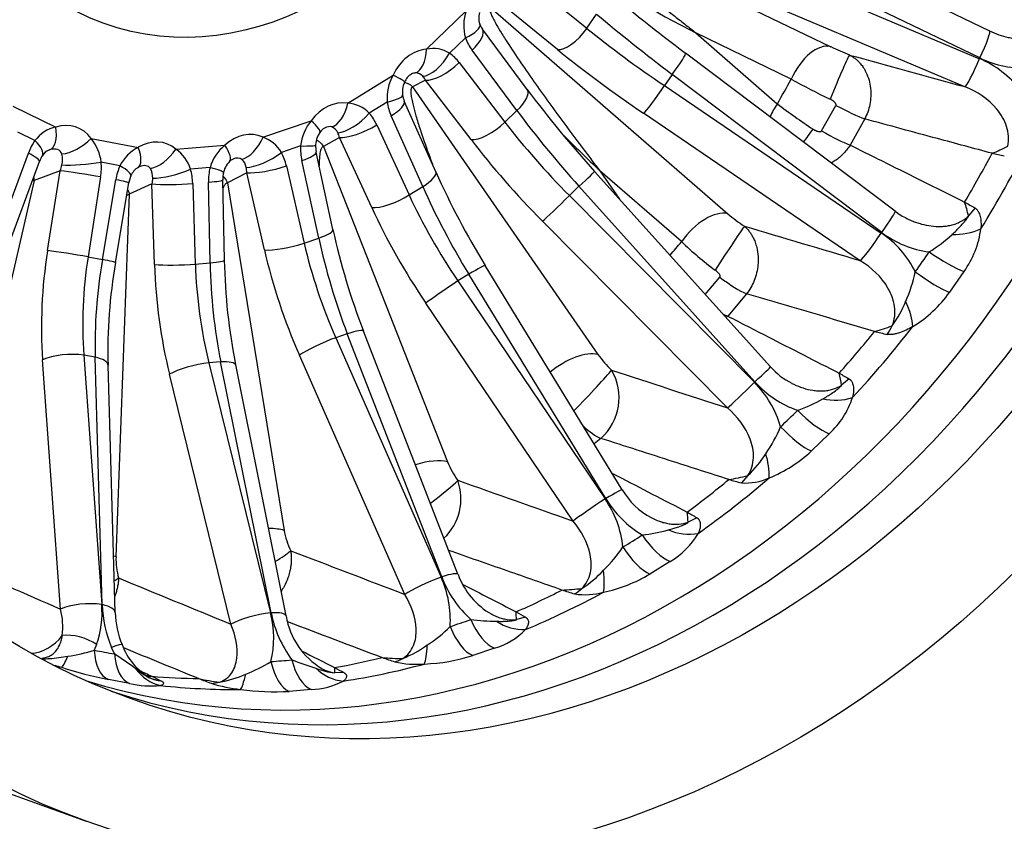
# Model space of a CAD drawing. Header units: millimetres. Extents: x 0 to 1980, y 0 to 1400.
# Tile 7 of 21: x 1344 to 1524, y 213 to 359. Entities that reach past the tile are written whole.
import ezdxf

# ---------------------------------------------------------------- set-up
doc = ezdxf.new("R2010")
doc.units = ezdxf.units.MM
doc.header["$LTSCALE"] = 6.666667
doc.layers.add('CAP400B', color=7, linetype='Continuous')
doc.layers.add('Default', color=7, linetype='Continuous')

# ---------------------------------------------------------------- blocks, each defined once
blk = doc.blocks.new('SE1')
at = {"layer": 'CAP400B', "color": 7, "linetype": 'Continuous'}
for p, q in [((1441.49, 378.17), (1492, 353.71)), ((1478.02, 377.27), (1520.9, 356.59)), ((1519.12, 351.66), (1476.24, 372.34)), ((1475.22, 370.04), (1519.06, 351.53)), ((1437.29, 365.45), (1447.63, 357.05)), ((1516.37, 346.44), (1472.53, 364.95)), ((1418.44, 353.27), (1425.68, 360.25)), ((1430.11, 360.82), (1473.29, 323.34)), ((1442.27, 353.2), (1431.93, 361.6)), ((1447.63, 357.05), (1449.42, 359.61)), ((1436.81, 345.9), (1428.65, 356.87)), ((1425.56, 355.29), (1422.67, 352.52)), ((1467.47, 356.23), (1482.28, 343.33)), ((1484.82, 347.83), (1467.47, 356.23)), ((1434.92, 342.09), (1426.76, 353.06)), ((1503.69, 323.81), (1465.59, 352.52)), ((1424.44, 350.82), (1432.73, 339.99)), ((1404.17, 343.43), (1412.39, 348.54)), ((1418.27, 347.65), (1415.94, 346.39)), ((1426.57, 336.81), (1418.27, 347.65)), ((1463.18, 348.66), (1461.76, 346.63)), ((1501.27, 319.95), (1463.18, 348.66)), ((1415.94, 346.39), (1449.66, 297.76)), ((1461.76, 346.63), (1501.19, 319.84)), ((1343.22, 342.91), (1351.05, 339.1)), ((1411.32, 343.65), (1408.05, 341.61)), ((1420.16, 330.98), (1414.43, 343.82)), ((1432.73, 339.99), (1434.92, 342.09)), ((1490.33, 338.39), (1492.95, 343.04)), ((1417.78, 328.3), (1412.05, 341.14)), ((1497.36, 314.81), (1457.93, 341.6)), ((1498.19, 340.57), (1495.52, 335.83)), ((1388.73, 337.26), (1397.51, 340.25)), ((1409.42, 339.5), (1415.3, 326.76)), ((1347.25, 336.67), (1344.13, 338.18)), ((1357.47, 337), (1366.06, 335.41)), ((1402.62, 337.21), (1399.72, 335.59)), ((1408.51, 324.46), (1402.62, 337.21)), ((1372.9, 335.08), (1381.81, 335.8)), ((1395.57, 335.66), (1392.08, 334.47)), ((1399.72, 335.59), (1422.3, 278.25)), ((1341.05, 320.72), (1346.06, 334.35)), ((1401.46, 320.46), (1398.4, 334.55)), ((1343.05, 319.22), (1348.05, 332.85)), ((1362.71, 332.08), (1359.29, 332.71)), ((1379.09, 331.74), (1375.55, 331.45)), ((1392.98, 332.05), (1396.21, 318.02)), ((1398.86, 318.92), (1395.8, 333.01)), ((1351.82, 331.16), (1347.09, 329.39)), ((1349.54, 316.63), (1351.82, 331.16)), ((1359.2, 330.03), (1356.92, 315.51)), ((1385.76, 330.8), (1382.25, 328.98)), ((1388.99, 316.77), (1385.76, 330.8)), ((1481.03, 295.52), (1449.02, 331.04)), ((1450.01, 331.14), (1453.56, 326.01)), ((1464.85, 318.27), (1450.01, 331.14)), ((1347.09, 329.39), (1335, 276.86)), ((1359.51, 315.03), (1361.95, 329.53)), ((1361.89, 314.47), (1364.33, 328.96)), ((1368.54, 328.75), (1364.41, 326.88)), ((1369, 314.11), (1368.54, 328.75)), ((1375.96, 328.84), (1376.42, 314.2)), ((1379.11, 314.42), (1378.81, 329.07)), ((1381.7, 314.88), (1381.4, 329.53)), ((1382.25, 328.98), (1392.58, 265.78)), ((1415.3, 326.76), (1417.78, 328.3)), ((1446.2, 328.33), (1444.46, 326.65)), ((1478.2, 292.8), (1446.2, 328.33)), ((1364.41, 326.88), (1361.99, 260.99)), ((1444.46, 326.65), (1478.11, 292.71)), ((1518.24, 324.39), (1517.06, 322.96)), ((1473.21, 288.04), (1439.56, 321.99)), ((1396.21, 318.02), (1398.86, 318.92)), ((1356.92, 315.51), (1359.51, 315.03)), ((1376.42, 314.2), (1379.11, 314.42)), ((1454.07, 273.14), (1429.16, 313.91)), ((1426.16, 312.35), (1424.19, 311.12)), ((1451.07, 271.58), (1426.16, 312.35)), ((1469.17, 308.68), (1471.84, 311.81)), ((1516.23, 312.85), (1513.6, 309.06)), ((1424.19, 311.12), (1450.96, 271.51)), ((1476.7, 308.79), (1473.26, 304.73)), ((1445.12, 267.48), (1418.35, 307.09)), ((1404.07, 301.53), (1401.96, 300.81)), ((1421.24, 257.34), (1404.07, 301.53)), ((1424.19, 257.8), (1407.03, 301.99)), ((1401.96, 300.81), (1421.12, 257.3)), ((1358.2, 297.25), (1356.14, 297.63)), ((1356.14, 297.63), (1359.39, 252.3)), ((1414.51, 254.14), (1395.35, 297.66)), ((1351.9, 251.47), (1348.65, 296.79)), ((1359.5, 252.28), (1358.2, 297.25)), ((1361.84, 250.83), (1360.54, 295.8)), ((1381.03, 296.41), (1378.9, 296.24)), ((1378.9, 296.24), (1390.08, 250.79)), ((1390.19, 250.8), (1381.03, 296.41)), ((1392.92, 250.24), (1383.76, 295.86)), ((1382.9, 248.72), (1371.72, 294.17)), ((1495.36, 293.31), (1493.96, 292.15)), ((1491.73, 283.34), (1488.49, 280.22)), ((1450.18, 282.51), (1448.94, 281.54)), ((1476.91, 275.74), (1475.74, 274.41)), ((1467.65, 268.09), (1466.08, 267.27)), ((1462.78, 260.12), (1459.11, 257.84)), ((1436.48, 250), (1434.83, 249.56)), ((1358.47, 245.01), (1358.05, 244)), ((1361.71, 243.33), (1361.18, 244.51)), ((1430.83, 244.36), (1426.91, 243.02)), ((1364.43, 237.94), (1360.6, 238.65)), ((1368.5, 239.26), (1370.17, 238.46)), ((1403.43, 239.94), (1401.77, 239.91)), ((1397.49, 236.84), (1393.52, 236.52)), ((1305.38, 231.41), (1356.57, 212.91))]:
    blk.add_line(p, q, dxfattribs=at)
for centre, radius, start, end in [((1617.91, 649.17), 329.31, 238.4419, 242.8166), ((1695.09, 657.61), 381.76, 230.1614, 233.0484), ((1433.52, 357.57), 8.28, 161.1168, 195.931), ((1431.54, 358.93), 3.56, 163.3498, 203.2242), ((1431.9, 359.15), 3.97, 201.1672, 215.052), ((1419.6, 347.5), 5.88, 58.519, 101.4018), ((1520.23, 412.51), 65.22, 244.3517, 247.619), ((1512.2, 335.01), 17.89, 37.1376, 67.4535), ((1526.93, 367.55), 17.71, 243.8169, 274.3849), ((1419.83, 344.36), 8.54, 150.6645, 184.7771), ((1417.17, 346.2), 2.9, 119.583, 158.3238), ((1416.46, 347.15), 1.78, 41.1579, 89.7106), ((1546.78, 459.02), 127.3, 240.8741, 244.4511), ((1418.04, 345.49), 3.96, 153.3929, 192.0163), ((1602.87, 470.01), 207.31, 216.772, 222.0906), ((1419.01, 345.73), 4.96, 189.5932, 202.6424), ((1403.76, 337.48), 5.96, 43.8823, 86.065), ((1547.98, 429.25), 108.16, 232.6019, 236.8314), ((1352.53, 332.62), 6.65, 102.8238, 142.5403), ((1403.99, 334.81), 8.47, 139.9429, 174.2051), ((1401.18, 336.73), 2.51, 119.6788, 146.8862), ((1400.5, 337.27), 1.99, 23.3331, 68.353), ((1351.16, 331.78), 8.19, 6.5038, 39.5643), ((1386.56, 331.25), 6.39, 30.2554, 70.1296), ((1402.36, 335.65), 4.08, 143.4492, 181.4689), ((1369.34, 328.77), 7.41, 116.3129, 153.478), ((1368.73, 329.26), 7.16, 17.8477, 54.4048), ((1386.84, 329.5), 8.06, 128.6016, 163.8929), ((1404.11, 335.67), 5.82, 178.6588, 191.0621), ((1508.99, 365.67), 33.69, 291.509, 296.8307), ((1353.36, 330.82), 5.68, 146.8132, 159.1366), ((1350.71, 332.58), 2.5, 111.907, 147.1784), ((1348.29, 333.22), 4, 345.4192, 14.1594), ((1384.3, 331.11), 2.38, 116.9604, 133.6527), ((1383.23, 331.4), 2.47, 8.6747, 47.747), ((1731.35, 1308.55), 996.6, 257.83489, 257.96607), ((1367.61, 329.07), 3.12, 119.7925, 158.2183), ((1366.58, 330.82), 1.11, 110.6849, 122.8693), ((1365.5, 330), 3.17, 356.3588, 29.5897), ((1385.28, 330.01), 3.83, 133.0645, 171.392), ((1370.52, 327.82), 6.29, 157.5856, 169.5739), ((1387.72, 329.54), 6.32, 168.0916, 180.122), ((1558.02, 392.8), 151.09, 204.1559, 211.4763), ((1924.48, 1045.07), 827.29, 240.43929, 240.59017), ((1484.73, 315.07), 33.28, 13.7051, 18.2013), ((1491.88, 345.07), 28.6, 229.4464, 236.9534), ((1509.71, 331.33), 9.63, 231.2795, 246.4339), ((1514.68, 330.4), 10.82, 266.859, 295.3038), ((1502.14, 322.92), 17.33, 324.4443, 352.3638), ((1522.83, 346.96), 124.23, 192.3177, 201.2226), ((1491.02, 304.68), 18.26, 26.35, 56.1338), ((1512.14, 334.12), 17.86, 232.5032, 262.777), ((1496.3, 338.58), 26.02, 301.508, 313.1435), ((1506.05, 361.08), 59.42, 226.0979, 233.8323), ((1456.84, 298.23), 96.33, 170.2925, 181.4418), ((1489.76, 316.97), 108.09, 181.1107, 191.2617), ((1482.47, 317.99), 25.45, 335.4892, 348.1994), ((1495.24, 322.04), 22.49, 301.3632, 324.7226), ((1487.86, 314.35), 19.07, 323.4189, 338.7257), ((1491.23, 334.32), 33.54, 285.1301, 290.8509), ((1620.65, 796.89), 509.44, 256.2986, 256.5604), ((1465.55, 308.98), 19.45, 215.216, 226.4063), ((1490.38, 303.67), 12.4, 221.0537, 243.8729), ((1443.66, 289.88), 9.84, 311.4447, 30.561), ((1685.67, 625.65), 382.98, 239.888, 240.204), ((1461.17, 287.01), 33.19, 8.9043, 12.793), ((1464.94, 279.48), 18.66, 16.0261, 45.1499), ((1491.98, 305), 18.4, 221.5119, 250.9388), ((1476.62, 314), 28.01, 289.5158, 299.8723), ((1492.88, 299.41), 9.97, 256.5634, 288.0322), ((1481.21, 294.76), 15.52, 312.6503, 341.8999), ((1459.32, 294.4), 25.51, 324.8582, 337.4872), ((1463.14, 290.38), 20.1, 313.2471, 327.9578), ((1466.98, 275.63), 13.82, 358.7275, 17.2), ((1471.51, 298.4), 24.87, 291.9017, 313.0501), ((1436.78, 284.07), 15.61, 201.914, 216.0749), ((1414.78, 271.56), 9.95, 313.5289, 19.4991), ((1468.59, 307.82), 33.14, 278.4469, 284.5346), ((1568.89, 620.09), 358.01, 254.5403, 254.9184), ((1476.5, 284.66), 10.27, 265.7371, 294.6669), ((1465.38, 279.67), 13.04, 210.0201, 242.4142), ((1435.36, 260.75), 18.95, 6.1115, 34.5745), ((1467.6, 281.5), 19.28, 210.9777, 239.1266), ((1588.06, 479.21), 243.05, 239.8202, 240.3018), ((1431.02, 264.32), 35.18, 4.8146, 7.8231), ((1405.97, 268.04), 13.58, 189.5484, 206.0126), ((1453.7, 298.46), 33.75, 276.8234, 285.0625), ((1466.21, 274.32), 9.24, 246.111, 280.4667), ((1455.79, 272.21), 13.96, 300.0172, 330.0205), ((1432.84, 276.97), 25.65, 314.0722, 326.3923), ((1374.26, 260.55), 12.27, 177.9454, 196.1997), ((1436.17, 271.88), 19.71, 302.4273, 317.4173), ((1403.97, 249.49), 18.84, 356.3742, 24.4764), ((1440.26, 264.61), 20.36, 200.9213, 227.5847), ((1436.94, 262.31), 13.5, 199.4982, 240.6759), ((1444.66, 282.21), 28.33, 282.2378, 300.6511), ((9739.89, 16353.49), 18118.12, 242.682391, 242.716876), ((1442.25, 287.53), 32.6, 271.4937, 277.9088), ((1526.66, 521.96), 279.78, 252.6243, 253.1129), ((1447.33, 267.27), 13.18, 261.5156, 284.6936), ((1339.59, 248.21), 12.73, 352.9525, 14.8265), ((1341.72, 250.82), 17.73, 340.8667, 4.8012), ((1381.64, 252.99), 22.15, 181.8305, 202.5133), ((1377.96, 251.3), 16.12, 181.6792, 202.9608), ((1372.45, 246.15), 18.23, 346.6229, 14.7208), ((1411.2, 254.98), 21.41, 191.2585, 216.4821), ((1522.69, 405.06), 177.42, 240.2899, 240.9277), ((1378.32, 247.56), 56.54, 2.0296, 3.4523), ((1406.52, 252.47), 13.77, 189.3327, 239.1333), ((9961.53, 22778.56), 24103.69, 249.177229, 249.221058), ((1432.37, 301.31), 52.07, 263.5472, 268.7189), ((1436.09, 256.39), 8.64, 235.6594, 272.5977), ((1404.39, 266.99), 26.23, 302.8635, 314.5301), ((1427.15, 256.86), 13.03, 286.4144, 315.7055), ((1348.14, 276.39), 33.87, 278.6579, 287.0179), ((1373.53, 248.65), 11.03, 199.2679, 240.9535), ((9313.47, 19626.8), 20949.44, 247.697851, 247.738426), ((8243.74, 13777.37), 15167.41, 243.160485, 243.185829), ((1407.09, 260.68), 19.49, 291.2819, 306.268), ((1301.26, 152.47), 109.13, 53.8847, 56.3612), ((1375.51, 265.87), 28.08, 291.0427, 301.5108), ((1459.22, 421.02), 190.31, 249.9518, 251.3492), ((1491, 471.88), 242.96, 250.6321, 251.1974), ((1413.6, 274.51), 32, 264.3165, 271.0126), ((1416.72, 259.77), 18.33, 257.3051, 274.2521), ((1416.66, 275.85), 34.39, 272.3657, 287.3362), ((1375.34, 315.82), 78.45, 251.8434, 252.7559), ((1378.25, 322.66), 85.84, 252.255, 258.1362), ((7298.22, 12423.55), 13550.59, 244.038471, 244.049207), ((1402.57, 251.02), 11.14, 247.7576, 265.9173), ((1404.11, 246.53), 8.18, 225.3737, 264.4652), ((1469.92, 365.5), 142.07, 241.3284, 242.0995), ((1419.68, 240.81), 17.93, 179.8714, 182.8526), ((1456.07, 440.6), 216.67, 248.6177, 249.2512), ((1384.16, 269.5), 31.47, 256.9825, 263.8943), ((1377.64, 257.14), 19.2, 279.5226, 294.4609), ((1396.99, 250.49), 13.66, 272.1288, 297.6197), ((1368.47, 256.87), 19.36, 257.9815, 274.7685), ((1387.95, 266.19), 29.5, 252.9681, 263.6001), ((1390.97, 283.74), 47.29, 262.3424, 273.0903)]:
    blk.add_arc(centre, radius, start, end, dxfattribs=at)
for centre, major_axis, ratio, start_param, end_param in [((1373.37, 419.5), (67.99, 188.09), 0.827748, 0, 3.141593), ((1410.55, 406.06), (59.88, 165.64), 0.827748, 3.183155, 6.241623), ((1417.46, 403.56), (-59.94, -165.8), 0.827748, 0.025869, 3.115724), ((1469.84, 351.42), (-40.14, 29.85), 0.124013, 1.131444, 1.496661), ((1423.03, 355.82), (-5.16, -1.9), 0.270487, 1.980208, 3.141004), ((1424.23, 353.59), (-4.41, -3.28), 0.369234, 1.887356, 3.141593), ((1445.21, 357.69), (-3.47, -4.27), 0.423636, 0.24006, 1.758937), ((1471.3, 353.52), (-41.98, 27.21), 0.220216, 1.120342, 1.485559), ((1518.51, 351.63), (-2.39, -4.95), 0.097505, 1.622651, 3.147374), ((1432.74, 358.57), (-0.07, -8.63), 0.899118, 5.108876, 5.411938), ((1418.83, 344.38), (0.74, 8.9), 0.82817, 0.152812, 1.154516), ((1415.54, 354.32), (0.55, -5.47), 0.521396, 0.135607, 1.325388), ((1468.37, 349.02), (-46.49, 30.36), 0.21549, 1.121207, 1.486424), ((1488.97, 346.34), (-3.49, -7.2), 0.548685, 3.252331, 4.771959), ((1420.15, 353.05), (-3.14, -4.51), 0.43909, 0.324197, 1.755511), ((1418.67, 345.02), (0.21, 8.76), 0.872789, 5.456815, 5.759877), ((1462.28, 348.13), (-3.31, -4.39), 0.072492, 1.7463, 3.141593), ((1492.37, 344.83), (-3.06, -7.39), 0.025468, 3.234151, 4.811591), ((6629.04, -956.79), (-6113.66, 1594.12), 0.008319, 0.576237, 0.582524), ((1518.46, 351.51), (-2.14, -5.07), 0.099951, 0.092995, 1.617718), ((1421.91, 351.35), (-4.37, -3.34), 0.373121, 0.363326, 1.882203), ((1409.49, 349.59), (-4.99, 2.31), 0.058829, 3.136871, 4.119239), ((1415.93, 345.43), (0.94, 3.46), 0.607737, 0.181296, 0.489989), ((1416.15, 345.55), (0.74, 3.3), 0.713146, 5.550045, 5.853107), ((1371.26, 420.26), (-54.9, -151.87), 0.827748, 1.354812, 1.386988), ((1432.39, 342.62), (-4.41, -3.28), 0.369234, 1.887356, 3.141593), ((1460.87, 346.1), (-3.09, -4.55), 0.081066, 0.217801, 1.742524), ((1408.68, 344.08), (-5.44, -0.82), 0.169109, 2.052717, 3.141234), ((1402.81, 334.42), (-1.16, -9.03), 0.795751, 3.114979, 4.116684), ((1401.26, 344.47), (-0.88, -5.43), 0.554456, 0.277376, 1.467158), ((1418.79, 345.12), (0.1, -8.74), 0.867872, 4.87156, 5.174621), ((1409.41, 341.58), (-5.02, -2.24), 0.293286, 1.989748, 3.141593), ((1455.89, 335.39), (-33.61, 37.05), 0.238441, 1.180012, 1.545229), ((1486.44, 341.85), (5.25, 6.03), 0.52364, 1.773647, 2.135697), ((1492.75, 344.09), (7.02, -3.83), 0.102746, 4.79713, 5.651733), ((1405.41, 342.05), (-4.12, -3.64), 0.396575, 0.452682, 1.883996), ((1402.83, 335.19), (0.36, 8.84), 0.846157, 5.256156, 5.559217), ((1348.15, 340.15), (1.68, -5.24), 0.472947, 0.031264, 1.221045), ((1351.62, 330.25), (-3.12, -8.85), 0.749744, 2.656695, 3.6584), ((1394.61, 341.3), (-4.47, 3.21), 0.181522, 3.136135, 4.142075), ((1399.91, 335.47), (1.38, 3.63), 0.556987, 0.027671, 0.586139), ((1406.77, 339.94), (-4.99, -2.31), 0.29853, 0.467032, 1.985909), ((1430.21, 340.52), (-4.37, -3.34), 0.373121, 0.363326, 1.882203), ((1457.68, 337.12), (-35.82, 34.92), 0.334648, 1.162345, 1.527563), ((1489.37, 339.51), (4.75, 6.43), 0.001789, 4.199842, 4.589945), ((1354.57, 338.05), (-4.48, -3.19), 0.48717, 0.705448, 1.89523), ((1368.34, 327.17), (-2.43, -9.03), 0.755672, 2.803576, 3.80528), ((1385.7, 328.58), (-1.76, -9.08), 0.771178, 2.954576, 3.956281), ((1385.83, 338.31), (-2.3, -5), 0.559712, 0.428628, 1.618409), ((1400.19, 335.62), (1.06, 3.4), 0.669746, 5.393495, 5.696556), ((1454.05, 333.42), (-39.63, 38.89), 0.329936, 1.16356, 1.528778), ((1490.21, 339.57), (6.92, -4.02), 0.120057, 4.80007, 5.654673), ((1352.34, 331.08), (1.29, 8.83), 0.776614, 1.003493, 1.306554), ((1344.08, 337.06), (-4.53, 3.12), 0.313181, 3.141507, 4.172151), ((1348.72, 331.3), (-3.08, -3.48), 0.50195, 2.85456, 3.856265), ((1363.15, 336.46), (-2.83, 4.72), 0.393906, 3.140612, 4.262643), ((1370, 336.13), (3.54, 4.21), 0.536902, 3.71704, 4.906821), ((1378.9, 336.85), (-3.75, 4.02), 0.295113, 3.134661, 4.189405), ((1402.96, 335.25), (-0.08, -8.83), 0.838289, 4.672982, 4.976044), ((1392.8, 336.03), (-5.5, 0.23), 0.054122, 2.10208, 3.14178), ((1401.53, 409.32), (-59.73, -165.22), 0.827748, 1.32132, 1.420484), ((1342.89, 334.74), (-5.16, 1.9), 0.159548, 3.141593, 4.111817), ((1382.79, 329.63), (-1.92, -3.71), 0.524182, 3.045319, 3.746781), ((1389.3, 334.84), (-4.83, -2.62), 0.329044, 0.562974, 1.994288), ((1385.9, 329.44), (0.66, 8.88), 0.823732, 5.07171, 5.374772), ((1393.02, 333.38), (-5.37, -1.17), 0.197264, 2.069614, 3.141593), ((1396.93, 410.98), (-59.62, -164.93), 0.827748, 1.341719, 1.400085), ((1349.17, 331.47), (2.34, 3.2), 0.621637, 5.048811, 5.351872), ((1356.25, 333.06), (-5.48, -0.48), 0.133564, 0.716311, 2.147625), ((1352.21, 331.12), (1.4, 8.8), 0.794014, 4.715147, 5.018209), ((1368.88, 328.05), (0.84, 8.88), 0.791894, 1.175821, 1.478883), ((1359.67, 332.43), (-5.04, 2.21), 0.193225, 3.140851, 4.151235), ((1365.44, 328.22), (-2.5, -3.66), 0.50677, 2.941932, 3.817572), ((1372.64, 331.8), (5.28, 1.55), 0.239883, 3.792822, 5.224136), ((1368.74, 328.06), (1.02, 8.86), 0.80629, 4.893288, 5.196349), ((1386.04, 329.46), (-0.42, -8.88), 0.812612, 4.491575, 4.794636), ((1376.18, 332.08), (-5.36, 1.24), 0.068709, 3.140775, 4.154619), ((1383.13, 329.81), (1.46, 3.43), 0.640344, 5.262619, 5.565681), ((1390.21, 332.42), (-5.36, -1.23), 0.203602, 0.548301, 2.067177), ((1356.16, 330.38), (-5.43, 0.85), 0.027442, 4.122494, 5.641371), ((1365.84, 328.4), (1.9, 3.37), 0.624659, 5.148953, 5.452015), ((1415.14, 328.73), (-5.02, -2.24), 0.293286, 1.989748, 3.141593), ((1444.94, 327.36), (-4.09, -3.68), 0.024137, 1.862481, 3.141593), ((1358.91, 329.88), (-5.42, 0.91), 0.034975, 3.141593, 4.122846), ((1373.05, 329.18), (5.5, 0.17), 0.093098, 3.748087, 5.266963), ((1375.91, 329.42), (-5.5, -0.11), 0.085984, 2.126406, 3.141593), ((1439.55, 322.95), (25.27, -43.16), 0.338551, 4.394739, 4.759957), ((1412.66, 327.19), (-4.99, -2.31), 0.29853, 0.467032, 1.985909), ((1441.59, 324.22), (-27.64, 41.68), 0.43477, 1.231433, 1.59665), ((1443.2, 325.69), (-3.91, -3.87), 0.038409, 0.336265, 1.860989), ((1437.44, 321.49), (30.54, -46.36), 0.430058, 4.374462, 4.739679), ((1469.01, 316.8), (-5.24, -6.04), 0.523822, 3.39718, 4.916809), ((1500.38, 319.42), (-3.31, -4.39), 0.072492, 1.7463, 3.141593), ((1472.01, 314.56), (-4.39, -6.69), 0.007949, 3.358672, 4.936113), ((6706.02, -1007.99), (-6203.07, 1656.68), 0.018778, 0.572831, 0.579119), ((1396.09, 319.29), (-5.37, -1.17), 0.197264, 2.069614, 3.141911), ((1421.66, 314.71), (15.09, -47.68), 0.419322, 4.492817, 4.858034), ((1500.3, 319.31), (-3.09, -4.55), 0.081066, 0.217801, 1.742524), ((1393.44, 318.39), (-5.36, -1.23), 0.203602, 0.548301, 2.067177), ((1423.84, 315.45), (-17.29, 46.93), 0.515564, 1.329378, 1.694596), ((1371.26, 420.26), (-54.9, -151.87), 0.827748, 1.142016, 1.162589), ((1382.59, 312.66), (-9.71, -54.64), 0.599231, 4.746195, 5.111412), ((1353.88, 315.86), (-5.43, 0.85), 0.027442, 4.122494, 5.641371), ((1386.93, 311.89), (-8.71, -49.24), 0.603999, 4.745712, 5.110929), ((1419.39, 313.83), (19.06, -52.14), 0.510838, 4.472405, 4.837623), ((1356.26, 423.68), (147.77, -115.37), 0.868778, 0.03428, 0.061337), ((1511.19, 317.17), (6.64, -4.47), 0.171086, 4.63167, 5.681448), ((1384.81, 312.28), (-9.35, -49.12), 0.507699, 4.752984, 5.118202), ((1356.47, 315.38), (-5.42, 0.91), 0.034975, 3.142089, 4.122846), ((1373.51, 314.55), (5.5, 0.17), 0.093098, 3.748087, 5.266963), ((1400.8, 310.84), (5.35, -55.25), 0.568203, 4.598274, 4.963491), ((1405.31, 311.28), (-4.91, 49.76), 0.572952, 1.455563, 1.82078), ((1376.2, 314.77), (-5.5, -0.11), 0.085984, 2.126406, 3.141884), ((1403.1, 311.1), (3.31, -49.89), 0.476679, 4.614106, 4.979323), ((1424.47, 311.05), (-4.69, -2.87), 0.045135, 3.141593, 4.315765), ((1472.26, 313.77), (6.17, -5.1), 0.222915, 4.828458, 5.68306), ((1508.68, 313.55), (6.5, -4.67), 0.173447, 4.637031, 5.686809), ((1422.5, 309.82), (-4.56, -3.08), 0.02588, 4.314134, 5.838857), ((1502.25, 307.65), (3.96, -6.95), 0.362371, 0.622787, 1.335932), ((1468.97, 309.9), (6.02, -5.27), 0.239012, -0.785629, -0.593766), ((1401.53, 409.32), (-59.73, -165.22), 0.827748, 1.096921, 1.196084), ((1497.69, 306.31), (-1.89, -7.77), 0.786632, 1.091604, 1.326418), ((1401.9, 300), (-5.13, -1.99), 0.131851, 3.141593, 4.224691), ((1396.93, 410.98), (-59.62, -164.93), 0.827748, 1.117319, 1.175686), ((1399.79, 299.28), (-5.03, -2.22), 0.108579, 4.219373, 5.744096), ((1352.99, 296.02), (-5.49, -0.39), 0.3119, 4.077109, 5.601833), ((1444.36, 292.37), (-6.57, -4.56), 0.472183, 3.524926, 4.908579), ((1355.04, 295.64), (-5.5, -0.16), 0.339563, 3.141593, 4.090986), ((1376.23, 294.6), (5.34, 1.31), 0.205539, 0.998268, 2.522991), ((1378.36, 294.78), (-5.39, -1.08), 0.231662, 3.141593, 4.149263), ((1476.94, 291.84), (-4.09, -3.68), 0.024137, 1.862481, 3.141593), ((1446.84, 289.5), (-5.54, -5.77), 0.032351, 1.250583, 2.805402), ((6768.98, -1079.21), (-6275.88, 1741.85), 0.027935, 0.567931, 0.574218), ((1476.85, 291.75), (-3.91, -3.87), 0.038409, 0.336265, 1.860989), ((1355.39, 422.66), (125.88, -139.51), 0.843164, 0.013816, 0.040872), ((1487.8, 289.01), (5.64, -5.67), 0.286278, 4.675133, 5.724911), ((1446.95, 288.7), (5.02, -6.23), 0.331906, 5.103986, 5.739361), ((1484.72, 286.03), (5.46, -5.85), 0.287239, 4.684333, 5.73411), ((1416.26, 274.28), (-7.44, -2.93), 0.396353, 3.628627, 4.528266), ((1418.13, 270.91), (-6.48, -4.69), 0.093411, 1.663737, 2.695333), ((6814.99, -1166.95), (-6328.85, 1845.35), 0.035537, 0.561861, 0.568149), ((1396.93, 410.98), (-59.62, -164.93), 0.827748, 0.89292, 0.951286), ((1401.53, 409.32), (-59.73, -165.22), 0.827748, 0.872521, 0.971685), ((1449.38, 270.27), (-4.69, -2.87), 0.045135, 3.141593, 4.315765), ((1449.27, 270.21), (-4.56, -3.08), 0.02588, 4.314134, 5.838857), ((1386.12, 263.43), (-7.9, -1.29), 0.300135, 3.706042, 4.179142), ((1354.37, 421.86), (106.12, -155.06), 0.811474, 6.234189, 6.261245), ((1460.17, 266.85), (4.34, -6.72), 0.387417, 4.744465, 5.794243), ((1387.3, 259.72), (-7.19, -3.51), 0.172171, -4.268248, -3.686169), ((6841.55, -1266.74), (-6359.29, 1962.02), 0.041413, 0.554938, 0.561225), ((1456.67, 264.67), (4.11, -6.86), 0.386325, 4.757357, 5.807134), ((6832.01, -1482.14), (-6347.95, 2211.9), 0.047596, 0.539813, 0.545866), ((1355.44, 260.36), (-8, 0.29), 0.188352, 3.757653, 3.835679), ((1419.07, 255.81), (-5.13, -1.99), 0.131851, 3.141593, 4.224691), ((1448.54, 261.53), (1.6, -7.84), 0.206157, 0.424355, 1.1375), ((1355.92, 256.5), (-7.67, -2.26), 0.264679, -3.92478, -3.770798), ((6847.25, -1373.57), (-6365.68, 2086.18), 0.045454, 0.547433, 0.55372), ((1418.95, 255.77), (-5.03, -2.22), 0.108579, 4.219373, 5.744096), ((1396.93, 410.98), (-59.62, -164.93), 0.827748, 0.66852, 0.726887), ((1401.53, 409.32), (-59.73, -165.22), 0.827748, 0.648122, 0.747285), ((1443.42, 261.29), (-2.35, -7.65), 0.774084, 0.690807, 0.925622), ((1356.23, 250.69), (-5.49, -0.39), 0.3119, 4.077109, 5.601833), ((1356.35, 250.67), (-5.5, -0.16), 0.339563, 3.141593, 4.090986), ((1387.41, 249.15), (5.34, 1.31), 0.205539, 0.998268, 2.522991), ((1387.53, 249.16), (-5.39, -1.08), 0.231662, 3.141593, 4.149263), ((1353.25, 421.33), (88.38, -165.03), 0.776877, -0.14073, -0.113674), ((1429.68, 251.8), (2.71, -7.53), 0.469433, 4.840774, 5.890551), ((1425.93, 250.52), (2.45, -7.62), 0.465736, 4.856889, 5.906666), ((1347.44, 251.67), (-3.41, -7.78), 0.792926, 0.383848, 1.249987), ((1355.32, 243.4), (-5.16, 1.91), 0.526953, 4.260952, 5.534937), ((1350.94, 421.14), (56.4, -174.76), 0.705083, -0.37671, -0.349651), ((1362.64, 246.35), (-1.58, -7.84), 0.55079, 5.124537, 6.174314), ((1358.02, 242.9), (-5.08, -2.11), 0.066077, 3.139028, 4.014854), ((1417.44, 249.09), (0.29, -7.99), 0.150534, 0.310205, 1.02335), ((1354.45, 248.52), (-2.41, -7.63), 0.096692, 0.063501, 0.774237), ((1366.3, 245.67), (-1.31, -7.89), 0.560809, 5.10562, 6.155398), ((1352.09, 421.09), (71.99, -171.26), 0.741076, -0.251832, -0.224776), ((1394.06, 244.31), (0.51, -7.98), 0.52149, 4.98132, 6.031098), ((1397.86, 244.62), (0.79, -7.96), 0.528213, 4.962996, 6.012773), ((1396.93, 410.98), (-59.62, -164.93), 0.827748, 0.444121, 0.502487), ((1412.22, 249.5), (-2.59, -7.57), 0.771439, 0.492627, 0.727442), ((1401.53, 409.32), (59.73, 165.22), 0.827748, 3.204861, 3.215635), ((1371.62, 245.36), (1.76, -7.8), 0.949675, 5.134794, 5.845531), ((1401.53, 409.32), (-59.73, -165.22), 0.827748, 0.423722, 0.522886), ((1370.07, 247.5), (3.71, 7.65), 0.851043, 3.22756, 3.447796), ((1396.93, 410.98), (-59.62, -164.93), 0.827748, 0.219721, 0.278088), ((1380.36, 245.77), (-2.84, -7.48), 0.771433, 0.294843, 0.529658), ((1385.54, 244.68), (-1.07, -7.93), 0.11389, 0.188961, 0.902106), ((1401.53, 409.32), (-59.73, -165.22), 0.827748, 0.199368, 0.298486)]:
    blk.add_ellipse(centre, major_axis=major_axis, ratio=ratio, start_param=start_param, end_param=end_param, dxfattribs=at)
for centre, major_axis in [((1424.56, 400.99), (67.99, 188.09)), ((1424.56, 400.99), (59.94, 165.8)), ((1380.92, 416.77), (21.25, 58.78))]:
    blk.add_ellipse(centre, major_axis=major_axis, ratio=0.827748, dxfattribs=at)
for points, knots in [([(1441.29, 607.6), (1439.17, 608.34), (1435.44, 609.65), (1429.07, 611.48), (1422.6, 613.05), (1416.01, 614.33), (1409.38, 615.31), (1402.68, 615.99), (1395.95, 616.38), (1389.17, 616.47), (1382.38, 616.27), (1375.56, 615.76), (1368.75, 614.96), (1361.93, 613.85), (1355.13, 612.45), (1348.36, 610.76), (1341.62, 608.77), (1334.93, 606.5), (1328.3, 603.93), (1321.73, 601.08), (1315.24, 597.96), (1308.84, 594.55), (1302.53, 590.88), (1296.33, 586.95), (1290.25, 582.75), (1284.3, 578.31), (1278.48, 573.62), (1272.8, 568.69), (1267.29, 563.53), (1261.93, 558.16), (1256.74, 552.56), (1251.74, 546.77), (1246.92, 540.78), (1242.29, 534.61), (1237.87, 528.25), (1233.65, 521.74), (1229.64, 515.06), (1225.86, 508.24), (1222.3, 501.29), (1218.97, 494.21), (1215.88, 487.01), (1213.03, 479.71), (1210.42, 472.32), (1208.06, 464.85), (1205.95, 457.31), (1204.1, 449.71), (1202.51, 442.06), (1201.18, 434.37), (1200.11, 426.66), (1199.31, 418.94), (1198.77, 411.21), (1198.5, 403.5), (1198.51, 395.81), (1198.78, 388.15), (1199.32, 380.54), (1200.13, 372.99), (1201.2, 365.5), (1202.55, 358.1), (1204.16, 350.79), (1206.03, 343.59), (1208.16, 336.5), (1210.55, 329.55), (1213.19, 322.73), (1216.08, 316.06), (1219.21, 309.55), (1222.59, 303.21), (1226.19, 297.05), (1230.02, 291.09), (1234.08, 285.33), (1238.34, 279.77), (1242.82, 274.44), (1247.49, 269.33), (1252.35, 264.45), (1257.4, 259.82), (1262.62, 255.43), (1268.01, 251.29), (1273.56, 247.42), (1279.25, 243.81), (1285.08, 240.47), (1291.06, 237.4), (1297.1, 234.64), (1302.01, 232.62), (1304.6, 231.71), (1305.33, 231.46)], [0, 0, 0, 0, 0.011146, 0.023316, 0.035487, 0.047662, 0.059844, 0.072036, 0.08424, 0.09646, 0.108697, 0.120954, 0.133232, 0.145531, 0.157854, 0.1702, 0.18257, 0.194963, 0.207379, 0.219817, 0.232276, 0.244756, 0.257254, 0.269769, 0.2823, 0.294846, 0.307404, 0.319974, 0.332554, 0.345143, 0.35774, 0.370343, 0.382952, 0.395565, 0.408183, 0.420804, 0.433428, 0.446054, 0.458683, 0.471314, 0.483946, 0.496579, 0.509214, 0.521849, 0.534486, 0.547123, 0.559761, 0.5724, 0.585038, 0.597676, 0.610314, 0.62295, 0.635585, 0.648217, 0.660845, 0.673469, 0.686088, 0.6987, 0.711304, 0.723899, 0.736482, 0.749053, 0.76161, 0.774151, 0.786674, 0.799178, 0.811661, 0.824122, 0.83656, 0.848974, 0.861363, 0.873727, 0.886067, 0.898382, 0.910673, 0.922942, 0.93519, 0.947419, 0.959631, 0.971829, 0.984016, 0.996194, 1, 1, 1, 1]), ([(1441.49, 378.17), (1441.47, 378.17), (1441.41, 378.18), (1441.38, 378.13), (1441.38, 378.06), (1441.45, 377.94), (1441.58, 377.75), (1441.86, 377.42), (1442.32, 376.95), (1443.12, 376.17), (1444.32, 375.08), (1446.36, 373.29), (1449.16, 370.93), (1452.61, 368.07), (1456.19, 365.16), (1459.87, 362.21), (1463.04, 359.7), (1465.58, 357.71), (1466.86, 356.7), (1467.47, 356.23)], [0, 0, 0, 0, 0.006889, 0.014378, 0.022634, 0.031784, 0.046449, 0.063353, 0.091936, 0.125891, 0.18241, 0.250924, 0.375516, 0.500325, 0.625234, 0.750099, 0.875013, 0.941216, 1, 1, 1, 1]), ([(1430.11, 360.82), (1430.07, 360.82), (1430, 360.8), (1429.95, 360.73), (1429.92, 360.61), (1429.93, 360.43), (1430, 360.15), (1430.17, 359.69), (1430.48, 359.02), (1431.05, 357.95), (1431.93, 356.45), (1433.46, 354.01), (1435.6, 350.81), (1438.28, 346.97), (1441.08, 343.06), (1443.98, 339.12), (1446.49, 335.77), (1448.51, 333.11), (1449.53, 331.77), (1450.01, 331.14)], [0, 0, 0, 0, 0.006889, 0.014378, 0.022634, 0.031784, 0.046449, 0.063353, 0.091936, 0.125891, 0.18241, 0.250923, 0.375515, 0.500324, 0.625232, 0.750097, 0.87501, 0.941215, 1, 1, 1, 1]), ([(1520.9, 356.59), (1521.99, 356.06), (1523.12, 355.66), (1524.59, 355.33), (1524.88, 355.28), (1525.48, 355.18), (1525.78, 355.14), (1526.69, 355.05), (1527.29, 355.04), (1528.49, 355.1), (1529.09, 355.17), (1529.98, 355.37), (1530.28, 355.45), (1530.86, 355.64), (1531.14, 355.75), (1531.7, 356), (1531.97, 356.14), (1532.49, 356.45), (1532.75, 356.63), (1533.47, 357.2), (1533.89, 357.64), (1534.24, 358.14)], [0, 0, 0, 0, 0.25, 0.25, 0.3125, 0.3125, 0.375, 0.375, 0.5, 0.5, 0.625, 0.625, 0.6875, 0.6875, 0.75, 0.75, 0.8125, 0.8125, 0.875, 0.875, 1, 1, 1, 1]), ([(1495.4, 352.2), (1495.58, 352.1), (1495.96, 351.9), (1496.49, 351.53), (1496.98, 351.1), (1497.47, 350.57), (1497.96, 349.92), (1498.51, 348.94), (1498.99, 347.67), (1499.27, 346.16), (1499.31, 344.67), (1499.13, 343.22), (1498.77, 341.83), (1498.38, 340.98), (1498.19, 340.57)], [0, 0, 0, 0, 0.05441, 0.10882, 0.16323, 0.217641, 0.284427, 0.359864, 0.48189, 0.591593, 0.697778, 0.801236, 0.901974, 1, 1, 1, 1]), ([(1414.49, 347.24), (1414.69, 347.19), (1414.9, 347.12), (1415.4, 346.87), (1415.7, 346.65), (1415.94, 346.39)], [0.7992135, 0.7992135, 0.7992135, 0.7992135, 0.875, 0.875, 1, 1, 1, 1]), ([(1415.94, 346.39), (1415.91, 346.38), (1415.82, 346.35), (1415.74, 346.25), (1415.67, 346.1), (1415.62, 345.87), (1415.61, 345.52), (1415.65, 344.95), (1415.78, 344.13), (1416.07, 342.82), (1416.57, 341), (1417.5, 338.04), (1418.53, 335.09), (1419.33, 332.94), (1419.56, 332.33)], [0, 0, 0, 0, 0.0068891, 0.0143777, 0.022634, 0.0317839, 0.0464488, 0.0633533, 0.0919355, 0.1258909, 0.18241, 0.2509232, 0.3755148, 0.425093, 0.425093, 0.425093, 0.425093]), ([(1524.19, 335.61), (1524.46, 336.8), (1524.36, 338.06), (1523.61, 340.36), (1522.99, 341.41), (1520.69, 344.18), (1518.62, 345.55), (1516.37, 346.44)], [0, 0, 0, 0, 0.25, 0.25, 0.5, 0.5, 1, 1, 1, 1]), ([(1492.95, 343.04), (1492.96, 343.06), (1492.97, 343.08), (1492.98, 343.13), (1492.98, 343.18), (1492.96, 343.25), (1492.92, 343.35), (1492.83, 343.48), (1492.7, 343.62), (1492.5, 343.8), (1492.22, 344), (1491.99, 344.12), (1491.88, 344.18)], [0, 0, 0, 0, 0.026026, 0.052937, 0.081929, 0.113969, 0.189869, 0.281617, 0.400545, 0.535246, 0.763231, 1, 1, 1, 1]), ([(1521.34, 334.33), (1518.02, 335.22), (1514.71, 336.11), (1511.4, 337.01), (1506.99, 338.19), (1502.59, 339.38), (1498.19, 340.57)], [0, 0, 0, 0, 0.429579, 0.429579, 0.429579, 1, 1, 1, 1]), ([(1488.8, 338.72), (1488.85, 338.69), (1488.94, 338.63), (1489.07, 338.55), (1489.21, 338.48), (1489.35, 338.42), (1489.52, 338.36), (1489.7, 338.3), (1489.89, 338.27), (1490.05, 338.26), (1490.17, 338.28), (1490.25, 338.31), (1490.3, 338.34), (1490.32, 338.38), (1490.33, 338.39)], [0, 0, 0, 0, 0.096161, 0.19059, 0.283495, 0.375096, 0.465624, 0.600357, 0.719283, 0.810823, 0.886565, 0.928365, 0.965326, 1, 1, 1, 1]), ([(1398.46, 336.74), (1398.65, 336.64), (1398.84, 336.53), (1399.28, 336.17), (1399.53, 335.9), (1399.72, 335.59)], [0.7991999, 0.7991999, 0.7991999, 0.7991999, 0.875, 0.875, 1, 1, 1, 1]), ([(1443.15, 337.85), (1443.15, 337.85), (1443.15, 337.85), (1444.27, 336.74), (1445.4, 335.63), (1447.69, 333.39), (1448.84, 332.28), (1450.01, 331.14)], [0.7499503, 0.7499503, 0.7499503, 0.7499503, 0.75, 0.75, 0.875, 0.875, 1, 1, 1, 1]), ([(1399.72, 335.59), (1399.68, 335.58), (1399.58, 335.55), (1399.46, 335.43), (1399.35, 335.26), (1399.24, 334.98), (1399.13, 334.59), (1399.03, 333.94), (1398.97, 333.07), (1398.95, 332.35), (1398.95, 331.99)], [0, 0, 0, 0, 0.0068891, 0.0143777, 0.022634, 0.0317839, 0.0464488, 0.0633533, 0.0919355, 0.1211732, 0.1211732, 0.1211732, 0.1211732]), ([(1495.52, 335.83), (1495.35, 335.58), (1495.01, 335.06), (1494.41, 334.36), (1493.75, 333.7), (1493.02, 333.12), (1492.45, 332.75), (1492.13, 332.57), (1492.07, 332.54)], [0, 0, 0, 0, 0.064976, 0.1311517, 0.1985294, 0.267111, 0.3368986, 0.3509201, 0.3509201, 0.3509201, 0.3509201]), ([(1495.52, 335.83), (1498, 334.6), (1500.48, 333.36), (1502.96, 332.13), (1507.42, 329.91), (1511.88, 327.69), (1516.35, 325.47)], [0, 0, 0, 0, 0.357043, 0.357043, 0.357043, 1, 1, 1, 1]), ([(1381.47, 330.15), (1381.55, 330.08), (1381.62, 329.99), (1381.93, 329.63), (1382.12, 329.31), (1382.25, 328.98)], [0.8352922, 0.8352922, 0.8352922, 0.8352922, 0.875, 0.875, 1, 1, 1, 1]), ([(1347.09, 329.39), (1347.02, 329.38), (1346.9, 329.35), (1346.79, 329.29), (1346.73, 329.27)], [0, 0, 0, 0, 0.00688907, 0.01203723, 0.01203723, 0.01203723, 0.01203723]), ([(1382.25, 328.98), (1382.2, 328.96), (1382.09, 328.93), (1381.93, 328.8), (1381.77, 328.61), (1381.6, 328.34), (1381.49, 328.1), (1381.43, 327.96)], [0, 0, 0, 0, 0.00688907, 0.01437771, 0.02263404, 0.03178387, 0.04528309, 0.04528309, 0.04528309, 0.04528309]), ([(1518.24, 324.39), (1518.26, 324.38), (1518.31, 324.35), (1518.38, 324.3), (1518.45, 324.25), (1518.51, 324.18), (1518.6, 324.08), (1518.71, 323.94), (1518.87, 323.68), (1519.04, 323.32), (1519.18, 322.84), (1519.28, 322.33), (1519.33, 321.85), (1519.34, 321.41), (1519.34, 321.02), (1519.32, 320.75), (1519.31, 320.62)], [0, 0, 0, 0, 0.023043, 0.047005, 0.07193, 0.097859, 0.124827, 0.185644, 0.249728, 0.371995, 0.499991, 0.622965, 0.749017, 0.831773, 0.915377, 1, 1, 1, 1]), ([(1505.85, 322.48), (1506.15, 322.33), (1506.45, 322.19), (1507.04, 321.95), (1507.32, 321.84), (1507.89, 321.65), (1508.19, 321.56), (1509.07, 321.31), (1509.66, 321.19), (1510.86, 321.04), (1511.46, 321.01), (1512.38, 321.04), (1512.68, 321.06), (1513.29, 321.15), (1513.59, 321.2), (1514.18, 321.34), (1514.47, 321.43), (1515.04, 321.64), (1515.32, 321.76), (1516.13, 322.19), (1516.63, 322.54), (1517.06, 322.96)], [0.1803608, 0.1803608, 0.1803608, 0.1803608, 0.25, 0.25, 0.3125, 0.3125, 0.375, 0.375, 0.5, 0.5, 0.625, 0.625, 0.6875, 0.6875, 0.75, 0.75, 0.8125, 0.8125, 0.875, 0.875, 1, 1, 1, 1]), ([(1514.09, 319.6), (1514.35, 319.84), (1514.83, 320.29), (1515.57, 321.04), (1516.21, 321.75), (1516.66, 322.3), (1516.89, 322.61), (1516.97, 322.73), (1517.04, 322.84), (1517.06, 322.89), (1517.08, 322.94), (1517.07, 322.95), (1517.06, 322.96)], [0, 0, 0, 0, 0.230853, 0.437099, 0.706666, 0.867165, 0.900861, 0.948659, 0.967556, 0.981226, 0.992935, 1, 1, 1, 1]), ([(1476.28, 321.1), (1476.44, 320.95), (1476.76, 320.65), (1477.19, 320.14), (1477.57, 319.58), (1477.93, 318.94), (1478.27, 318.16), (1478.61, 317.04), (1478.82, 315.65), (1478.79, 314.07), (1478.55, 312.58), (1478.1, 311.18), (1477.49, 309.89), (1476.96, 309.15), (1476.7, 308.79)], [0, 0, 0, 0, 0.05441, 0.10882, 0.16323, 0.217641, 0.284426, 0.359864, 0.48189, 0.591593, 0.697778, 0.801236, 0.901974, 1, 1, 1, 1]), ([(1503.17, 302.98), (1503.65, 304.09), (1503.77, 305.32), (1503.44, 307.67), (1503, 308.8), (1501.23, 311.88), (1499.43, 313.56), (1497.36, 314.81)], [0, 0, 0, 0, 0.25, 0.25, 0.5, 0.5, 1, 1, 1, 1]), ([(1471.84, 311.81), (1471.85, 311.82), (1471.87, 311.85), (1471.88, 311.89), (1471.89, 311.94), (1471.89, 312.01), (1471.86, 312.12), (1471.79, 312.26), (1471.69, 312.42), (1471.52, 312.63), (1471.29, 312.87), (1471.09, 313.03), (1470.99, 313.11)], [0, 0, 0, 0, 0.026026, 0.052937, 0.081929, 0.113969, 0.189869, 0.281617, 0.400545, 0.535246, 0.763231, 1, 1, 1, 1]), ([(1499.98, 301.95), (1496.65, 302.93), (1493.32, 303.9), (1489.99, 304.88), (1485.56, 306.18), (1481.13, 307.48), (1476.7, 308.79)], [0, 0, 0, 0, 0.429579, 0.429579, 0.429579, 1, 1, 1, 1]), ([(1473.26, 304.73), (1475.67, 303.5), (1478.09, 302.26), (1480.5, 301.03), (1484.84, 298.8), (1489.19, 296.58), (1493.53, 294.36)], [0, 0, 0, 0, 0.357043, 0.357043, 0.357043, 1, 1, 1, 1]), ([(1506.94, 302.84), (1506.53, 302.6), (1506.12, 302.38), (1505.3, 302.01), (1504.89, 301.84), (1504.29, 301.64), (1504.09, 301.58), (1503.69, 301.48), (1503.5, 301.44), (1503.11, 301.38), (1502.93, 301.36), (1502.57, 301.36), (1502.4, 301.37), (1502.25, 301.4)], [0, 0, 0, 0, 0.25, 0.25, 0.5, 0.5, 0.625, 0.625, 0.75, 0.75, 0.875, 0.875, 1, 1, 1, 1]), ([(1484.9, 292.51), (1485.02, 292.45), (1485.15, 292.39), (1485.82, 292.07), (1486.38, 291.85), (1487.53, 291.48), (1488.12, 291.34), (1489.03, 291.2), (1489.33, 291.17), (1489.94, 291.13), (1490.25, 291.13), (1490.85, 291.16), (1491.15, 291.18), (1491.75, 291.28), (1492.05, 291.34), (1492.91, 291.6), (1493.46, 291.83), (1493.96, 292.15)], [0.3469741, 0.3469741, 0.3469741, 0.3469741, 0.375, 0.375, 0.5, 0.5, 0.625, 0.625, 0.6875, 0.6875, 0.75, 0.75, 0.8125, 0.8125, 0.875, 0.875, 1, 1, 1, 1]), ([(1490.56, 289.72), (1490.85, 289.88), (1491.38, 290.19), (1492.21, 290.72), (1492.95, 291.23), (1493.47, 291.64), (1493.73, 291.87), (1493.84, 291.97), (1493.91, 292.05), (1493.95, 292.1), (1493.97, 292.14), (1493.96, 292.15), (1493.96, 292.15)], [0, 0, 0, 0, 0.230853, 0.437099, 0.706666, 0.867165, 0.900861, 0.948659, 0.967556, 0.981226, 0.992935, 1, 1, 1, 1]), ([(1495.36, 293.31), (1495.38, 293.29), (1495.43, 293.27), (1495.49, 293.22), (1495.56, 293.17), (1495.62, 293.11), (1495.7, 293.01), (1495.79, 292.88), (1495.92, 292.64), (1496.04, 292.31), (1496.13, 291.89), (1496.16, 291.43), (1496.15, 291.01), (1496.1, 290.62), (1496.05, 290.28), (1495.99, 290.05), (1495.96, 289.93)], [0, 0, 0, 0, 0.023043, 0.047005, 0.07193, 0.097859, 0.124827, 0.185644, 0.249728, 0.371995, 0.499991, 0.622965, 0.749017, 0.831773, 0.915377, 1, 1, 1, 1]), ([(1476.91, 275.74), (1477.57, 276.7), (1477.9, 277.84), (1477.98, 280.16), (1477.74, 281.3), (1476.51, 284.56), (1475.03, 286.48), (1473.21, 288.04)], [0, 0, 0, 0, 0.25, 0.25, 0.5, 0.5, 1, 1, 1, 1]), ([(1473.46, 275.04), (1470.13, 276.1), (1466.79, 277.17), (1463.46, 278.24), (1459.03, 279.66), (1454.6, 281.08), (1450.18, 282.51)], [0, 0, 0, 0, 0.429579, 0.429579, 0.429579, 1, 1, 1, 1]), ([(1452.21, 276.18), (1452.53, 276.02), (1452.85, 275.85), (1453.18, 275.68), (1457.41, 273.49), (1461.64, 271.3), (1465.88, 269.11)], [0.3080862, 0.3080862, 0.3080862, 0.3080862, 0.3570433, 0.3570433, 0.3570433, 1, 1, 1, 1]), ([(1446.74, 255.24), (1447.54, 256.01), (1448.05, 257.02), (1448.5, 259.17), (1448.46, 260.29), (1447.79, 263.58), (1446.65, 265.66), (1445.12, 267.48)], [0, 0, 0, 0, 0.25, 0.25, 0.5, 0.5, 1, 1, 1, 1]), ([(1459.34, 268.1), (1459.81, 267.85), (1460.31, 267.63), (1461.11, 267.35), (1461.4, 267.26), (1461.99, 267.11), (1462.29, 267.05), (1462.88, 266.95), (1463.18, 266.92), (1463.78, 266.89), (1464.08, 266.89), (1464.97, 266.96), (1465.54, 267.07), (1466.08, 267.27)], [0.5137721, 0.5137721, 0.5137721, 0.5137721, 0.625, 0.625, 0.6875, 0.6875, 0.75, 0.75, 0.8125, 0.8125, 0.875, 0.875, 1, 1, 1, 1]), ([(1462.47, 265.87), (1462.76, 265.95), (1463.32, 266.11), (1464.19, 266.38), (1464.97, 266.67), (1465.54, 266.92), (1465.83, 267.08), (1465.94, 267.14), (1466.03, 267.2), (1466.07, 267.23), (1466.1, 267.26), (1466.08, 267.27), (1466.08, 267.27)], [0, 0, 0, 0, 0.230853, 0.437099, 0.706666, 0.867165, 0.900861, 0.948659, 0.967556, 0.981226, 0.992935, 1, 1, 1, 1]), ([(1467.65, 268.09), (1467.67, 268.07), (1467.71, 268.05), (1467.77, 268), (1467.83, 267.95), (1467.88, 267.9), (1467.96, 267.82), (1468.04, 267.7), (1468.15, 267.49), (1468.24, 267.21), (1468.28, 266.85), (1468.26, 266.46), (1468.2, 266.11), (1468.11, 265.79), (1468.01, 265.52), (1467.93, 265.33), (1467.88, 265.23)], [0, 0, 0, 0, 0.023043, 0.047005, 0.07193, 0.097859, 0.124827, 0.185644, 0.249728, 0.371995, 0.499991, 0.622965, 0.749017, 0.831773, 0.915377, 1, 1, 1, 1]), ([(1393.77, 262.08), (1393.8, 261.84), (1393.86, 261.35), (1393.88, 260.61), (1393.85, 259.85), (1393.76, 259.04), (1393.58, 258.13), (1393.22, 256.93), (1392.7, 255.77), (1392.22, 255), (1392.04, 254.73)], [0, 0, 0, 0, 0.0544102, 0.1088204, 0.1632305, 0.2176405, 0.2844272, 0.3598641, 0.4818911, 0.5537322, 0.5537322, 0.5537322, 0.5537322]), ([(1443.1, 254.94), (1439.79, 256.1), (1436.47, 257.26), (1433.15, 258.42), (1429.6, 259.66), (1426.05, 260.91), (1422.5, 262.15)], [0, 0, 0, 0, 0.4295791, 0.4295791, 0.4295791, 0.889169, 0.889169, 0.889169, 0.889169]), ([(1362.47, 257.13), (1362.45, 256.88), (1362.42, 256.38), (1362.3, 255.62), (1362.12, 254.87), (1361.93, 254.28), (1361.81, 253.93), (1361.77, 253.83)], [0, 0, 0, 0, 0.0544102, 0.1088204, 0.1632305, 0.2176405, 0.2413104, 0.2413104, 0.2413104, 0.2413104]), ([(1414.16, 242.52), (1415.06, 243.07), (1415.72, 243.9), (1416.5, 245.78), (1416.63, 246.82), (1416.49, 250), (1415.71, 252.16), (1414.51, 254.14)], [0, 0, 0, 0, 0.25, 0.25, 0.5, 0.5, 1, 1, 1, 1]), ([(1430.32, 250.53), (1430.4, 250.49), (1430.48, 250.45), (1430.84, 250.28), (1431.11, 250.16), (1431.68, 249.94), (1431.96, 249.85), (1432.54, 249.7), (1432.83, 249.64), (1433.7, 249.51), (1434.27, 249.49), (1434.83, 249.56)], [0.6688406, 0.6688406, 0.6688406, 0.6688406, 0.6875, 0.6875, 0.75, 0.75, 0.8125, 0.8125, 0.875, 0.875, 1, 1, 1, 1]), ([(1431.21, 249.26), (1431.5, 249.25), (1432.05, 249.24), (1432.91, 249.26), (1433.69, 249.31), (1434.27, 249.4), (1434.56, 249.46), (1434.68, 249.49), (1434.77, 249.52), (1434.81, 249.53), (1434.84, 249.55), (1434.83, 249.56), (1434.83, 249.56)], [0, 0, 0, 0, 0.230853, 0.437099, 0.706666, 0.867165, 0.900861, 0.948659, 0.967556, 0.981226, 0.992935, 1, 1, 1, 1]), ([(1436.48, 250), (1436.5, 249.98), (1436.55, 249.96), (1436.6, 249.92), (1436.66, 249.87), (1436.71, 249.83), (1436.78, 249.75), (1436.85, 249.65), (1436.94, 249.48), (1437.01, 249.25), (1437.02, 248.97), (1436.97, 248.67), (1436.87, 248.41), (1436.75, 248.17), (1436.63, 247.97), (1436.53, 247.83), (1436.48, 247.76)], [0, 0, 0, 0, 0.023043, 0.047005, 0.07193, 0.097859, 0.124827, 0.185644, 0.249728, 0.371995, 0.499991, 0.622965, 0.749017, 0.831773, 0.915377, 1, 1, 1, 1]), ([(1380.82, 238.21), (1381.77, 238.51), (1382.53, 239.12), (1383.56, 240.66), (1383.84, 241.58), (1384.19, 244.49), (1383.76, 246.64), (1382.9, 248.72)], [0, 0, 0, 0, 0.25, 0.25, 0.5, 0.5, 1, 1, 1, 1]), ([(1348.52, 242.56), (1348.63, 242.57), (1348.74, 242.58), (1349.18, 242.65), (1349.49, 242.74), (1350.05, 243), (1350.32, 243.16), (1350.79, 243.55), (1351, 243.77), (1351.37, 244.25), (1351.53, 244.52), (1351.8, 245.07), (1351.91, 245.37), (1352.1, 245.99), (1352.17, 246.31), (1352.22, 246.65)], [0.2088305, 0.2088305, 0.2088305, 0.2088305, 0.25, 0.25, 0.375, 0.375, 0.5, 0.5, 0.625, 0.625, 0.75, 0.75, 0.875, 0.875, 1, 1, 1, 1]), ([(1348.66, 242.47), (1349.07, 242.45), (1349.49, 242.46), (1350.47, 242.52), (1351.03, 242.59), (1352.14, 242.73), (1352.69, 242.82), (1353.24, 242.91)], [0.3080986, 0.3080986, 0.3080986, 0.3080986, 0.5, 0.5, 0.75, 0.75, 1, 1, 1, 1]), ([(1365.58, 240.63), (1365.93, 240.38), (1366.28, 240.13), (1366.97, 239.65), (1367.32, 239.42), (1368.06, 239.01), (1368.45, 238.83), (1369.08, 238.63), (1369.3, 238.58), (1369.73, 238.5), (1369.95, 238.47), (1370.17, 238.46)], [0, 0, 0, 0, 0.25, 0.25, 0.5, 0.5, 0.75, 0.75, 0.875, 0.875, 1, 1, 1, 1]), ([(1399.46, 240.63), (1399.68, 240.52), (1399.91, 240.42), (1400.68, 240.12), (1401.23, 239.98), (1401.77, 239.91)], [0.8231449, 0.8231449, 0.8231449, 0.8231449, 0.875, 0.875, 1, 1, 1, 1]), ([(1368.2, 238.98), (1368.5, 238.85), (1368.8, 238.73), (1369.46, 238.55), (1369.82, 238.48), (1370.17, 238.46)], [0.7726964, 0.7726964, 0.7726964, 0.7726964, 0.875, 0.875, 1, 1, 1, 1]), ([(1370.17, 238.46), (1370.21, 238.44), (1370.26, 238.41), (1370.34, 238.35), (1370.38, 238.33), (1370.48, 238.25), (1370.54, 238.2), (1370.62, 238.11), (1370.64, 238.06), (1370.67, 237.98), (1370.67, 237.94), (1370.64, 237.83), (1370.58, 237.77), (1370.38, 237.66), (1370.24, 237.62), (1370.07, 237.58)], [0, 0, 0, 0, 0.0625, 0.0625, 0.125, 0.125, 0.25, 0.25, 0.375, 0.375, 0.5, 0.5, 0.75, 0.75, 1, 1, 1, 1]), ([(1403.43, 239.94), (1403.45, 239.93), (1403.5, 239.91), (1403.55, 239.87), (1403.6, 239.83), (1403.65, 239.79), (1403.72, 239.73), (1403.79, 239.65), (1403.87, 239.52), (1403.93, 239.35), (1403.92, 239.15), (1403.86, 238.95), (1403.75, 238.78), (1403.61, 238.63), (1403.48, 238.51), (1403.37, 238.43), (1403.32, 238.39)], [0, 0, 0, 0, 0.023043, 0.047005, 0.07193, 0.097859, 0.124827, 0.185644, 0.249728, 0.371995, 0.499991, 0.622965, 0.749017, 0.831773, 0.915377, 1, 1, 1, 1])]:
    blk.add_open_spline(points, degree=3, knots=knots, dxfattribs=at)
for points in [[(1347.03, 329.95), (1347.06, 329.76), (1347.08, 329.58), (1347.09, 329.39)], [(1363.93, 326.61), (1364.07, 326.73), (1364.23, 326.85), (1364.41, 326.88)], [(1364.14, 327.68), (1364.26, 327.42), (1364.35, 327.15), (1364.41, 326.88)], [(1473.26, 304.73), (1473.16, 304.64), (1473.07, 304.54), (1472.98, 304.45)]]:
    blk.add_open_spline(points, degree=3, dxfattribs=at)

msp = doc.modelspace()

# ---------------------------------------------------------------- block references
at = {"layer": 'Default'}
msp.add_blockref('SE1', (0, 0), dxfattribs=at)

doc.saveas('drawing.dxf')
